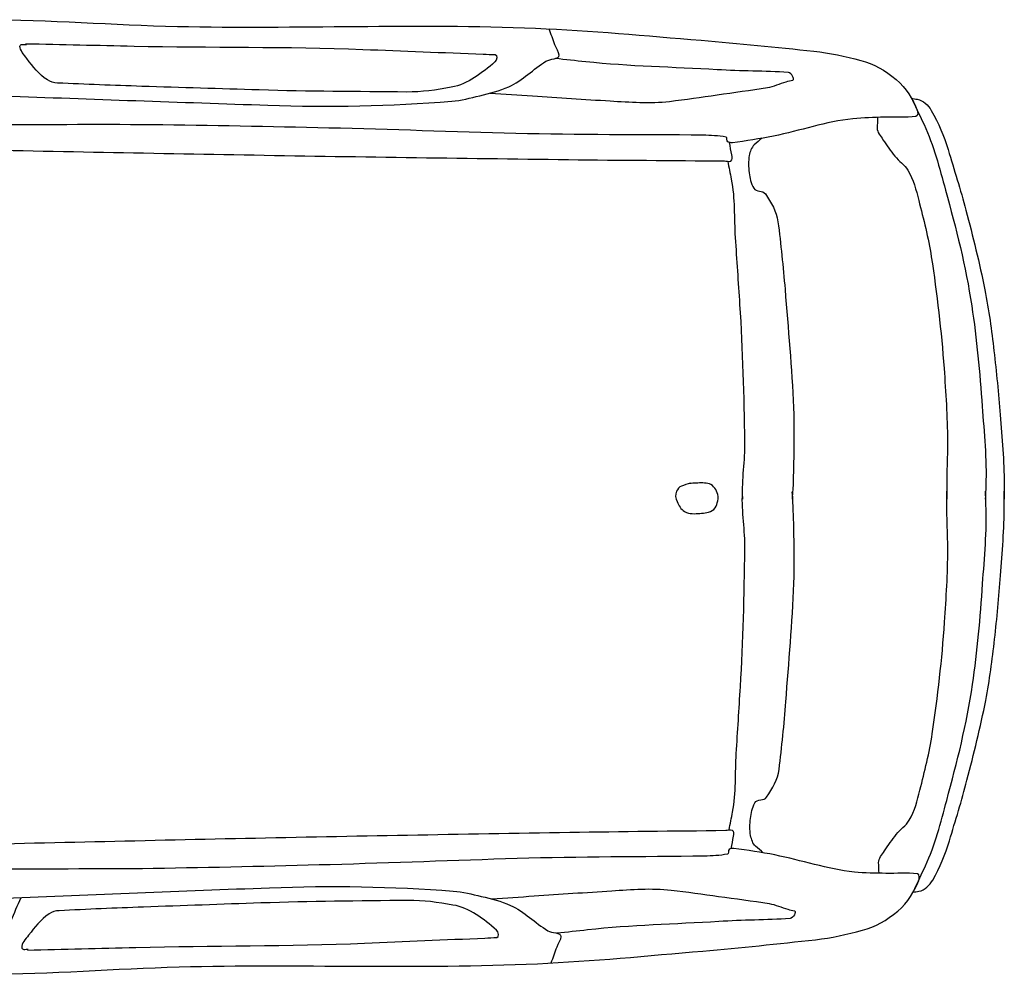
# Model space of a CAD drawing. Extents: x 149 to 250, y -977 to -912.
# Tile 73 of 156: x 210.07 to 211.53, y -956.13 to -954.71. Entities that reach past the tile are written whole.
import ezdxf

# ---------------------------------------------------------------- set-up
doc = ezdxf.new("R2010")
doc.units = 0
doc.header["$MEASUREMENT"] = 0
doc.layers.get('0').update_dxf_attribs({"linetype": 'CONTINUOUS'})

msp = doc.modelspace()

# ---------------------------------------------------------------- linework, layer by layer
at = {"linetype": 'Continuous'}
for points, knots in [([(209.24142, -954.7119), (209.27718, -954.71224), (209.31294, -954.71258), (209.34871, -954.71293), (209.49966, -954.71438), (209.65064, -954.71208), (209.80159, -954.71124), (209.87377, -954.71083), (209.94593, -954.70875), (210.01811, -954.70862), (210.11362, -954.70846), (210.20901, -954.71627), (210.30445, -954.71841), (210.48188, -954.72238), (210.65981, -954.71374), (210.83711, -954.72121), (210.91922, -954.72468), (211.00117, -954.73234), (211.08315, -954.73911), (211.13909, -954.74372), (211.19487, -954.74949), (211.25069, -954.75532), (211.27427, -954.75778), (211.29733, -954.76308), (211.32045, -954.7691), (211.3399, -954.77417), (211.35637, -954.78369), (211.37311, -954.79743), (211.38856, -954.81011), (211.39754, -954.8269), (211.40442, -954.84289), (211.40563, -954.84572), (211.40593, -954.85203), (211.40266, -954.8525), (211.38699, -954.85477), (211.37138, -954.85273), (211.35576, -954.85344), (211.34011, -954.85414), (211.32442, -954.85404), (211.3088, -954.85575), (211.26861, -954.86017), (211.23045, -954.87357), (211.19063, -954.88156), (211.17026, -954.88565), (211.14991, -954.8888), (211.12958, -954.89162), (211.12727, -954.89195), (211.12501, -954.89105), (211.12275, -954.88997), (211.12037, -954.88883), (211.12273, -954.88335), (211.12027, -954.88296), (211.10886, -954.88117), (211.0974, -954.88037), (211.08592, -954.88024), (210.99314, -954.87925), (210.90031, -954.88012), (210.80757, -954.87768), (210.71486, -954.87524), (210.62216, -954.87174), (210.52944, -954.8696), (210.44175, -954.86757), (210.35405, -954.86588), (210.26634, -954.86486), (210.18203, -954.86389), (210.09773, -954.86534), (210.0134, -954.86468), (209.91879, -954.86393), (209.82421, -954.8618), (209.72966, -954.85914), (209.67734, -954.85766), (209.62507, -954.85475), (209.57281, -954.85164), (209.55491, -954.85057), (209.53692, -954.84974), (209.51924, -954.84678), (209.51597, -954.84624), (209.5127, -954.84569), (209.50943, -954.84514)], [0, 0, 0, 0, 0.0261081, 0.0261081, 0.0261081, 0.1363083, 0.1363083, 0.1363083, 0.1889967, 0.1889967, 0.1889967, 0.2587102, 0.2587102, 0.2587102, 0.3883225, 0.3883225, 0.3883225, 0.4483495, 0.4483495, 0.4483495, 0.4893068, 0.4893068, 0.4893068, 0.50661, 0.50661, 0.50661, 0.5211583, 0.5211583, 0.5211583, 0.5345906, 0.5345906, 0.5345906, 0.5369676, 0.5369676, 0.5369676, 0.5483828, 0.5483828, 0.5483828, 0.5598225, 0.5598225, 0.5598225, 0.5892552, 0.5892552, 0.5892552, 0.6043095, 0.6043095, 0.6043095, 0.6060187, 0.6060187, 0.6060187, 0.6078284, 0.6078284, 0.6078284, 0.6162141, 0.6162141, 0.6162141, 0.6839462, 0.6839462, 0.6839462, 0.7516514, 0.7516514, 0.7516514, 0.8156804, 0.8156804, 0.8156804, 0.8772271, 0.8772271, 0.8772271, 0.9462826, 0.9462826, 0.9462826, 0.984492, 0.984492, 0.984492, 0.9975805, 0.9975805, 0.9975805, 1, 1, 1, 1]), ([(209.04061, -954.73891), (209.04702, -954.74262), (209.05344, -954.74634), (209.05985, -954.75005), (209.07297, -954.75765), (209.09014, -954.75102), (209.10527, -954.75182), (209.136, -954.75345), (209.16674, -954.75466), (209.19744, -954.7568), (209.2245, -954.75869), (209.25148, -954.7615), (209.27848, -954.76411), (209.33072, -954.76916), (209.38287, -954.77487), (209.43495, -954.78128), (209.46995, -954.78558), (209.50392, -954.79649), (209.53896, -954.80054), (209.56387, -954.80342), (209.58882, -954.80562), (209.61381, -954.80761), (209.64221, -954.80987), (209.67058, -954.81282), (209.69904, -954.8137), (209.72566, -954.81452), (209.75229, -954.81495), (209.77892, -954.81543), (209.84045, -954.81655), (209.902, -954.81664), (209.96351, -954.81849), (209.99105, -954.81931), (210.01857, -954.82066), (210.04609, -954.82171), (210.17708, -954.82669), (210.30809, -954.83116), (210.4391, -954.83565), (210.53012, -954.83878), (210.62112, -954.83699), (210.71226, -954.82972), (210.72642, -954.82859), (210.74008, -954.82494), (210.75393, -954.82167), (210.76871, -954.81816), (210.78324, -954.81433), (210.79719, -954.80814), (210.8178, -954.799), (210.83386, -954.78163), (210.85243, -954.7702), (210.8584, -954.76652), (210.8724, -954.76758), (210.87207, -954.76129), (210.87181, -954.75643), (210.8677, -954.75106), (210.86578, -954.74584), (210.86288, -954.73794), (210.85997, -954.73004), (210.85707, -954.72214)], [0, 0, 0, 0, 0.0117229, 0.0117229, 0.0117229, 0.035683, 0.035683, 0.035683, 0.0843339, 0.0843339, 0.0843339, 0.1272263, 0.1272263, 0.1272263, 0.2102015, 0.2102015, 0.2102015, 0.2659599, 0.2659599, 0.2659599, 0.3055899, 0.3055899, 0.3055899, 0.350629, 0.350629, 0.350629, 0.3927463, 0.3927463, 0.3927463, 0.4900617, 0.4900617, 0.4900617, 0.5336247, 0.5336247, 0.5336247, 0.7409143, 0.7409143, 0.7409143, 0.8849382, 0.8849382, 0.8849382, 0.9073086, 0.9073086, 0.9073086, 0.9311992, 0.9311992, 0.9311992, 0.9665233, 0.9665233, 0.9665233, 0.9778948, 0.9778948, 0.9778948, 0.9866899, 0.9866899, 0.9866899, 1, 1, 1, 1]), ([(210.07876, -954.74417), (210.13247, -954.74535), (210.18618, -954.74652), (210.2399, -954.74769), (210.35331, -954.75017), (210.46682, -954.74825), (210.58018, -954.75267), (210.63982, -954.755), (210.69946, -954.75732), (210.7591, -954.75965), (210.76507, -954.75988), (210.77103, -954.76011), (210.777, -954.76035), (210.78068, -954.76049), (210.77938, -954.76905), (210.77657, -954.77139), (210.75747, -954.78728), (210.73657, -954.80432), (210.71169, -954.80896), (210.68951, -954.81309), (210.66752, -954.81624), (210.64525, -954.81604), (210.57222, -954.81541), (210.49919, -954.81522), (210.42619, -954.81303), (210.36791, -954.81128), (210.30963, -954.80943), (210.25134, -954.80759), (210.20958, -954.80627), (210.16784, -954.80453), (210.1261, -954.80271), (210.12087, -954.80248), (210.11586, -954.80094), (210.11112, -954.79797), (210.09785, -954.78969), (210.09026, -954.77864), (210.08065, -954.76637), (210.07603, -954.76048), (210.0703, -954.75379), (210.07034, -954.74799), (210.07034, -954.74692), (210.0719, -954.74529), (210.0732, -954.74534), (210.07549, -954.74543), (210.07778, -954.74552), (210.08008, -954.74561)], [0, 0, 0, 0, 0.1102362, 0.1102362, 0.1102362, 0.3429919, 0.3429919, 0.3429919, 0.4654584, 0.4654584, 0.4654584, 0.4777049, 0.4777049, 0.4777049, 0.4852644, 0.4852644, 0.4852644, 0.5365351, 0.5365351, 0.5365351, 0.582235, 0.582235, 0.582235, 0.7320687, 0.7320687, 0.7320687, 0.8517126, 0.8517126, 0.8517126, 0.9374395, 0.9374395, 0.9374395, 0.9481827, 0.9481827, 0.9481827, 0.9782097, 0.9782097, 0.9782097, 0.9926208, 0.9926208, 0.9926208, 0.9952896, 0.9952896, 0.9952896, 1, 1, 1, 1]), ([(210.76955, -954.81772), (210.79053, -954.81914), (210.81151, -954.82055), (210.83249, -954.82196), (210.87098, -954.82456), (210.90949, -954.82688), (210.94799, -954.82924), (210.97734, -954.83103), (211.0067, -954.83334), (211.03619, -954.82991), (211.06004, -954.82714), (211.08331, -954.82355), (211.10687, -954.82022), (211.13184, -954.8167), (211.15683, -954.81344), (211.18173, -954.80932), (211.19133, -954.80773), (211.20033, -954.80348), (211.20963, -954.80073), (211.21283, -954.79978), (211.2163, -954.79926), (211.21937, -954.79834), (211.22336, -954.79715), (211.21725, -954.78733), (211.21292, -954.78703), (211.17764, -954.78458), (211.14223, -954.78498), (211.10694, -954.7829), (211.04185, -954.77904), (210.97651, -954.77802), (210.91166, -954.77113), (210.89653, -954.76952), (210.8814, -954.76791), (210.86627, -954.76631)], [0, 0, 0, 0, 0.0775281, 0.0775281, 0.0775281, 0.2197803, 0.2197803, 0.2197803, 0.3281843, 0.3281843, 0.3281843, 0.4158687, 0.4158687, 0.4158687, 0.508854, 0.508854, 0.508854, 0.5447396, 0.5447396, 0.5447396, 0.5570675, 0.5570675, 0.5570675, 0.5730744, 0.5730744, 0.5730744, 0.7034338, 0.7034338, 0.7034338, 0.9438927, 0.9438927, 0.9438927, 1, 1, 1, 1]), ([(211.39595, -954.82551), (211.39884, -954.82597), (211.40172, -954.82642), (211.4046, -954.82688), (211.41336, -954.82826), (211.42068, -954.83549), (211.42539, -954.84345), (211.43662, -954.86245), (211.44402, -954.88153), (211.45027, -954.90176), (211.45951, -954.93168), (211.46885, -954.96139), (211.47677, -954.99166), (211.48709, -955.03105), (211.49728, -955.07031), (211.50501, -955.1103), (211.51084, -955.14042), (211.51518, -955.17069), (211.51862, -955.20114), (211.5222, -955.23276), (211.52532, -955.26437), (211.52778, -955.2961), (211.53045, -955.33056), (211.53366, -955.365), (211.53375, -955.39953), (211.53376, -955.40688), (211.53378, -955.41424), (211.5338, -955.42159)], [0, 0, 0, 0, 0.0139626, 0.0139626, 0.0139626, 0.0563486, 0.0563486, 0.0563486, 0.157398, 0.157398, 0.157398, 0.3068067, 0.3068067, 0.3068067, 0.5012076, 0.5012076, 0.5012076, 0.6476163, 0.6476163, 0.6476163, 0.7996907, 0.7996907, 0.7996907, 0.9648472, 0.9648472, 0.9648472, 1, 1, 1, 1]), ([(211.39769, -954.82869), (211.40332, -954.84064), (211.40894, -954.85259), (211.41457, -954.86453), (211.42911, -954.89541), (211.43738, -954.92879), (211.4465, -954.96182), (211.46221, -955.01874), (211.47673, -955.07556), (211.48552, -955.13391), (211.49301, -955.18367), (211.4976, -955.23348), (211.50111, -955.28359), (211.50387, -955.32284), (211.50805, -955.36208), (211.50652, -955.40134), (211.50626, -955.40809), (211.506, -955.41485), (211.50573, -955.4216)], [0, 0, 0, 0, 0.065251, 0.065251, 0.065251, 0.2339017, 0.2339017, 0.2339017, 0.5245637, 0.5245637, 0.5245637, 0.7724465, 0.7724465, 0.7724465, 0.9666017, 0.9666017, 0.9666017, 1, 1, 1, 1]), ([(211.34554, -954.85381), (211.34534, -954.85908), (211.34515, -954.86435), (211.34496, -954.86962), (211.34472, -954.87606), (211.34996, -954.88147), (211.35359, -954.88692), (211.35924, -954.89541), (211.36509, -954.90343), (211.37124, -954.91136), (211.3771, -954.91892), (211.38565, -954.92409), (211.39072, -954.93248), (211.39909, -954.94636), (211.40283, -954.9618), (211.40673, -954.97722), (211.41378, -955.00511), (211.42114, -955.03269), (211.42545, -955.06109), (211.43383, -955.1163), (211.44035, -955.17146), (211.44435, -955.22708), (211.44693, -955.26305), (211.44939, -955.29899), (211.44944, -955.33502), (211.44947, -955.35848), (211.44819, -955.38193), (211.44839, -955.40539), (211.44843, -955.4108), (211.44848, -955.41621), (211.44852, -955.42163)], [0, 0, 0, 0, 0.0268449, 0.0268449, 0.0268449, 0.0596598, 0.0596598, 0.0596598, 0.1108296, 0.1108296, 0.1108296, 0.1595858, 0.1595858, 0.1595858, 0.240232, 0.240232, 0.240232, 0.3860664, 0.3860664, 0.3860664, 0.6696054, 0.6696054, 0.6696054, 0.8529929, 0.8529929, 0.8529929, 0.9724344, 0.9724344, 0.9724344, 1, 1, 1, 1]), ([(209.51735, -954.89191), (209.56301, -954.89272), (209.60866, -954.89352), (209.65431, -954.89432), (209.74484, -954.89591), (209.83535, -954.89835), (209.92587, -954.90021), (210.08506, -954.90349), (210.24426, -954.90657), (210.40347, -954.90944), (210.56425, -954.91234), (210.72505, -954.9144), (210.88584, -954.91651), (210.96313, -954.91752), (211.04042, -954.91783), (211.11771, -954.9185), (211.12085, -954.91853), (211.12394, -954.92009), (211.12713, -954.91871), (211.13028, -954.91735), (211.12936, -954.91262), (211.1288, -954.90959), (211.12764, -954.90341), (211.12649, -954.89724), (211.12534, -954.89107)], [0, 0, 0, 0, 0.0836211, 0.0836211, 0.0836211, 0.2494308, 0.2494308, 0.2494308, 0.5410391, 0.5410391, 0.5410391, 0.8355366, 0.8355366, 0.8355366, 0.9770903, 0.9770903, 0.9770903, 0.9828398, 0.9828398, 0.9828398, 0.9885017, 0.9885017, 0.9885017, 1, 1, 1, 1]), ([(211.17348, -954.8848), (211.1697, -954.8881), (211.16592, -954.89141), (211.16214, -954.89472), (211.15776, -954.89856), (211.1559, -954.90485), (211.15476, -954.91055), (211.15309, -954.91885), (211.15368, -954.92753), (211.15461, -954.936), (211.1555, -954.94402), (211.15725, -954.95178), (211.16132, -954.95916), (211.16457, -954.96508), (211.17507, -954.96204), (211.17875, -954.96748), (211.18742, -954.98028), (211.19558, -954.99385), (211.19744, -955.00893), (211.20157, -955.04243), (211.20529, -955.07584), (211.20789, -955.10944), (211.21244, -955.16808), (211.2181, -955.22654), (211.22048, -955.28537), (211.22161, -955.3131), (211.22125, -955.3408), (211.22062, -955.36851), (211.22025, -955.38517), (211.22011, -955.40187), (211.21867, -955.41848), (211.21858, -955.41957), (211.21849, -955.42065), (211.21839, -955.42174)], [0, 0, 0, 0, 0.0268786, 0.0268786, 0.0268786, 0.0580286, 0.0580286, 0.0580286, 0.1034068, 0.1034068, 0.1034068, 0.1464179, 0.1464179, 0.1464179, 0.180868, 0.180868, 0.180868, 0.2619471, 0.2619471, 0.2619471, 0.4421608, 0.4421608, 0.4421608, 0.7567045, 0.7567045, 0.7567045, 0.9049757, 0.9049757, 0.9049757, 0.9941681, 0.9941681, 0.9941681, 1, 1, 1, 1]), ([(211.1227, -954.91917), (211.12448, -954.928), (211.12627, -954.93673), (211.12804, -954.94565), (211.13377, -954.97443), (211.13189, -955.00356), (211.13382, -955.03251), (211.13601, -955.06564), (211.13821, -955.09876), (211.14041, -955.13188), (211.14492, -955.19989), (211.14659, -955.26808), (211.14782, -955.33622), (211.14832, -955.36419), (211.14303, -955.39216), (211.14454, -955.4201), (211.14457, -955.42066), (211.1446, -955.42122), (211.14463, -955.42178)], [0, 0, 0, 0, 0.0536232, 0.0536232, 0.0536232, 0.2264323, 0.2264323, 0.2264323, 0.4241138, 0.4241138, 0.4241138, 0.8300248, 0.8300248, 0.8300248, 0.9966686, 0.9966686, 0.9966686, 1, 1, 1, 1]), ([(211.06692, -955.39786), (211.06259, -955.39928), (211.05827, -955.4007), (211.05394, -955.40212), (211.05053, -955.40323), (211.0481, -955.40672), (211.04651, -955.40992), (211.04426, -955.41446), (211.04517, -955.42033), (211.04734, -955.42519), (211.04998, -955.43109), (211.05277, -955.43648), (211.05864, -955.43992), (211.06585, -955.44415), (211.07383, -955.44339), (211.08131, -955.4427), (211.08834, -955.44206), (211.09533, -955.44222), (211.10196, -955.43684), (211.10537, -955.43407), (211.10598, -955.43058), (211.10708, -955.42704), (211.10832, -955.42308), (211.10926, -955.41876), (211.10804, -955.4147), (211.10606, -955.40808), (211.10201, -955.401), (211.09536, -955.39897), (211.08896, -955.39701), (211.08242, -955.39737), (211.07595, -955.39774), (211.07262, -955.39792), (211.06929, -955.39811), (211.06596, -955.3983)], [0, 0, 0, 0, 0.077766, 0.077766, 0.077766, 0.1390776, 0.1390776, 0.1390776, 0.2261116, 0.2261116, 0.2261116, 0.3317355, 0.3317355, 0.3317355, 0.4617775, 0.4617775, 0.4617775, 0.5839036, 0.5839036, 0.5839036, 0.6468573, 0.6468573, 0.6468573, 0.7173216, 0.7173216, 0.7173216, 0.8323193, 0.8323193, 0.8323193, 0.9430431, 0.9430431, 0.9430431, 1, 1, 1, 1]), ([(211.12469, -955.91346), (211.12644, -955.90463), (211.12819, -955.89585), (211.12993, -955.88696), (211.13557, -955.85832), (211.13357, -955.82904), (211.13538, -955.80008), (211.13745, -955.76695), (211.13953, -955.73382), (211.1416, -955.70069), (211.14586, -955.63267), (211.14728, -955.56448), (211.14824, -955.49632), (211.14864, -955.46834), (211.14325, -955.4404), (211.14465, -955.41246), (211.14468, -955.4119), (211.14471, -955.41134), (211.14474, -955.41078)], [0, 0, 0, 0, 0.0536238, 0.0536238, 0.0536238, 0.2264315, 0.2264315, 0.2264315, 0.4241135, 0.4241135, 0.4241135, 0.8300248, 0.8300248, 0.8300248, 0.996667, 0.996667, 0.996667, 1, 1, 1, 1]), ([(211.1756, -955.94765), (211.17181, -955.94436), (211.16801, -955.94106), (211.16422, -955.93777), (211.15983, -955.93395), (211.15797, -955.92777), (211.15678, -955.92196), (211.15504, -955.91351), (211.15568, -955.90492), (211.15654, -955.89652), (211.15735, -955.88855), (211.1591, -955.88076), (211.16316, -955.87333), (211.16641, -955.86737), (211.17688, -955.87043), (211.18056, -955.86495), (211.18922, -955.85205), (211.1973, -955.83849), (211.19909, -955.82343), (211.20307, -955.78994), (211.20669, -955.75648), (211.20917, -955.72288), (211.21349, -955.66424), (211.21893, -955.60562), (211.2211, -955.54691), (211.22212, -955.51923), (211.22165, -955.4915), (211.22093, -955.46376), (211.22049, -955.44708), (211.22029, -955.4304), (211.21879, -955.4138), (211.21869, -955.41271), (211.21859, -955.41162), (211.2185, -955.41054)], [0, 0, 0, 0, 0.0268777, 0.0268777, 0.0268777, 0.0580288, 0.0580288, 0.0580288, 0.1034068, 0.1034068, 0.1034068, 0.1464187, 0.1464187, 0.1464187, 0.1808678, 0.1808678, 0.1808678, 0.2619477, 0.2619477, 0.2619477, 0.4421611, 0.4421611, 0.4421611, 0.7567043, 0.7567043, 0.7567043, 0.904976, 0.904976, 0.904976, 0.9941672, 0.9941672, 0.9941672, 1, 1, 1, 1]), ([(211.34777, -955.97799), (211.34756, -955.97272), (211.34735, -955.96745), (211.34713, -955.96218), (211.34687, -955.95574), (211.35208, -955.95033), (211.3557, -955.94485), (211.36133, -955.93631), (211.36713, -955.92829), (211.37326, -955.92034), (211.37909, -955.91277), (211.38761, -955.90757), (211.39265, -955.89915), (211.40099, -955.88522), (211.40467, -955.86978), (211.4085, -955.85435), (211.41543, -955.82646), (211.4227, -955.79882), (211.4269, -955.77042), (211.43507, -955.7152), (211.4414, -955.65992), (211.44518, -955.60435), (211.44763, -955.56841), (211.44996, -955.5324), (211.44987, -955.4964), (211.44981, -955.47294), (211.44844, -955.44949), (211.44855, -955.42603), (211.44858, -955.42062), (211.4486, -955.4152), (211.44863, -955.40979)], [0, 0, 0, 0, 0.0268458, 0.0268458, 0.0268458, 0.0596609, 0.0596609, 0.0596609, 0.1108297, 0.1108297, 0.1108297, 0.1595861, 0.1595861, 0.1595861, 0.2402319, 0.2402319, 0.2402319, 0.386066, 0.386066, 0.386066, 0.6696044, 0.6696044, 0.6696044, 0.8529932, 0.8529932, 0.8529932, 0.9724338, 0.9724338, 0.9724338, 1, 1, 1, 1]), ([(211.39829, -956.0061), (211.40117, -956.00563), (211.40406, -956.00517), (211.40694, -956.0047), (211.41569, -956.00328), (211.42305, -955.99599), (211.42767, -955.98804), (211.43867, -955.9691), (211.44616, -955.9499), (211.45232, -955.92965), (211.46144, -955.8997), (211.47068, -955.86994), (211.47849, -955.83964), (211.48865, -955.80022), (211.4987, -955.76092), (211.50628, -955.7209), (211.512, -955.69076), (211.51622, -955.66047), (211.51955, -955.63001), (211.523, -955.59838), (211.52601, -955.56674), (211.52835, -955.53502), (211.53089, -955.50057), (211.53397, -955.4661), (211.53393, -955.43156), (211.53392, -955.42421), (211.53391, -955.41686), (211.5339, -955.40951)], [0, 0, 0, 0, 0.0139619, 0.0139619, 0.0139619, 0.0563488, 0.0563488, 0.0563488, 0.1573975, 0.1573975, 0.1573975, 0.3068075, 0.3068075, 0.3068075, 0.5012079, 0.5012079, 0.5012079, 0.6476169, 0.6476169, 0.6476169, 0.7996912, 0.7996912, 0.7996912, 0.9648475, 0.9648475, 0.9648475, 1, 1, 1, 1]), ([(211.40002, -956.00291), (211.4056, -955.99094), (211.41118, -955.97897), (211.41676, -955.96701), (211.43119, -955.93607), (211.43934, -955.90267), (211.44833, -955.86961), (211.46383, -955.81262), (211.47814, -955.75572), (211.4867, -955.69736), (211.494, -955.6476), (211.49841, -955.59768), (211.50173, -955.54763), (211.50434, -955.50842), (211.50838, -955.46911), (211.5067, -955.42986), (211.50641, -955.42311), (211.50612, -955.41635), (211.50584, -955.4096)], [0, 0, 0, 0, 0.0652502, 0.0652502, 0.0652502, 0.2339011, 0.2339011, 0.2339011, 0.5245639, 0.5245639, 0.5245639, 0.7724467, 0.7724467, 0.7724467, 0.966601, 0.966601, 0.966601, 1, 1, 1, 1]), ([(209.51945, -955.94674), (209.56511, -955.94577), (209.61076, -955.9448), (209.65641, -955.94383), (209.74692, -955.9419), (209.83742, -955.93912), (209.92794, -955.93692), (210.08712, -955.93304), (210.24631, -955.92936), (210.4055, -955.92589), (210.56627, -955.9224), (210.72706, -955.91973), (210.88784, -955.91702), (210.96513, -955.91572), (211.04242, -955.91511), (211.11971, -955.91415), (211.12285, -955.91411), (211.12605, -955.91243), (211.12912, -955.91391), (211.13215, -955.91536), (211.13138, -955.91999), (211.13082, -955.92303), (211.12969, -955.9292), (211.12856, -955.93538), (211.12743, -955.94155)], [0, 0, 0, 0, 0.0836215, 0.0836215, 0.0836215, 0.2494313, 0.2494313, 0.2494313, 0.5410393, 0.5410393, 0.5410393, 0.8355369, 0.8355369, 0.8355369, 0.9770905, 0.9770905, 0.9770905, 0.9828402, 0.9828402, 0.9828402, 0.9885021, 0.9885021, 0.9885021, 1, 1, 1, 1]), ([(209.2442, -956.1278), (209.27996, -956.12732), (209.31572, -956.12684), (209.35148, -956.12636), (209.50243, -956.12435), (209.65341, -956.12607), (209.80437, -956.12635), (209.87655, -956.12649), (209.94872, -956.1283), (210.0209, -956.12815), (210.1164, -956.12796), (210.21175, -956.11979), (210.3072, -956.11729), (210.48464, -956.11265), (210.6624, -956.12064), (210.83984, -956.11249), (210.92202, -956.10872), (211.00385, -956.10075), (211.08582, -956.09368), (211.14174, -956.08885), (211.19748, -956.08288), (211.25329, -956.07683), (211.27687, -956.07428), (211.29985, -956.06893), (211.323, -956.06279), (211.34247, -956.05762), (211.35871, -956.04838), (211.37555, -956.03427), (211.39111, -956.02124), (211.40039, -956.00463), (211.40669, -955.98869), (211.4078, -955.98586), (211.40813, -955.97974), (211.4049, -955.97908), (211.38938, -955.97592), (211.37362, -955.97897), (211.35799, -955.97832), (211.34234, -955.97767), (211.32664, -955.97784), (211.31103, -955.97618), (211.27086, -955.97192), (211.2323, -955.95867), (211.19276, -955.95082), (211.17253, -955.9468), (211.15205, -955.94369), (211.13168, -955.94099), (211.12936, -955.94068), (211.12708, -955.94159), (211.12485, -955.94266), (211.1225, -955.9438), (211.12486, -955.94928), (211.1224, -955.94968), (211.11099, -955.95152), (211.09954, -955.95236), (211.08805, -955.95253), (210.99527, -955.95388), (210.90246, -955.95335), (210.80972, -955.95614), (210.71702, -955.95893), (210.62434, -955.96277), (210.53162, -955.96526), (210.44394, -955.96762), (210.35625, -955.96964), (210.26854, -955.97098), (210.18424, -955.97228), (210.09992, -955.97114), (210.0156, -955.97212), (209.92101, -955.97322), (209.82646, -955.9757), (209.73189, -955.97872), (209.67956, -955.98039), (209.62733, -955.98351), (209.57506, -955.98681), (209.55716, -955.98795), (209.53919, -955.98884), (209.52151, -955.99187), (209.51825, -955.99243), (209.51498, -955.99299), (209.51171, -955.99355)], [0, 0, 0, 0, 0.0261082, 0.0261082, 0.0261082, 0.1363083, 0.1363083, 0.1363083, 0.1889967, 0.1889967, 0.1889967, 0.2587104, 0.2587104, 0.2587104, 0.3883226, 0.3883226, 0.3883226, 0.4483497, 0.4483497, 0.4483497, 0.4893068, 0.4893068, 0.4893068, 0.50661, 0.50661, 0.50661, 0.5211584, 0.5211584, 0.5211584, 0.5345907, 0.5345907, 0.5345907, 0.5369678, 0.5369678, 0.5369678, 0.548383, 0.548383, 0.548383, 0.5598226, 0.5598226, 0.5598226, 0.5892553, 0.5892553, 0.5892553, 0.6043095, 0.6043095, 0.6043095, 0.6060189, 0.6060189, 0.6060189, 0.6078285, 0.6078285, 0.6078285, 0.6162142, 0.6162142, 0.6162142, 0.6839463, 0.6839463, 0.6839463, 0.7516514, 0.7516514, 0.7516514, 0.8156803, 0.8156803, 0.8156803, 0.8772272, 0.8772272, 0.8772272, 0.9462825, 0.9462825, 0.9462825, 0.9844921, 0.9844921, 0.9844921, 0.9975805, 0.9975805, 0.9975805, 1, 1, 1, 1]), ([(209.04329, -956.10154), (209.04969, -956.0978), (209.05608, -956.09406), (209.06249, -956.09032), (209.0756, -956.08269), (209.09278, -956.08924), (209.10791, -956.08838), (209.13862, -956.08664), (209.16936, -956.08531), (209.20005, -956.08306), (209.22711, -956.08107), (209.25407, -956.07815), (209.28106, -956.07544), (209.33328, -956.0702), (209.38542, -956.06429), (209.43747, -956.05769), (209.47245, -956.05325), (209.50639, -956.04222), (209.54141, -956.03803), (209.5663, -956.03506), (209.59125, -956.03277), (209.61623, -956.03069), (209.64462, -956.02832), (209.67297, -956.02526), (209.70143, -956.02428), (209.72806, -956.02335), (209.75468, -956.02283), (209.78131, -956.02224), (209.84283, -956.0209), (209.90438, -956.02057), (209.96589, -956.0185), (209.99342, -956.01757), (210.02093, -956.01612), (210.04846, -956.01497), (210.17943, -956.0095), (210.31042, -956.00453), (210.4414, -955.99954), (210.53241, -955.99608), (210.62384, -955.99757), (210.71459, -956.00446), (210.72868, -956.00553), (210.74244, -956.00913), (210.75629, -956.01235), (210.77108, -956.01579), (210.78562, -956.01958), (210.7996, -956.02571), (210.82026, -956.03478), (210.83632, -956.052), (210.85498, -956.06345), (210.86098, -956.06713), (210.8747, -956.06578), (210.87466, -956.07228), (210.87462, -956.07731), (210.87032, -956.08253), (210.86842, -956.08776), (210.86555, -956.09567), (210.86268, -956.10358), (210.8598, -956.11149)], [0, 0, 0, 0, 0.0117225, 0.0117225, 0.0117225, 0.0356828, 0.0356828, 0.0356828, 0.0843338, 0.0843338, 0.0843338, 0.1272259, 0.1272259, 0.1272259, 0.2102014, 0.2102014, 0.2102014, 0.2659601, 0.2659601, 0.2659601, 0.30559, 0.30559, 0.30559, 0.350629, 0.350629, 0.350629, 0.3927459, 0.3927459, 0.3927459, 0.4900617, 0.4900617, 0.4900617, 0.5336247, 0.5336247, 0.5336247, 0.7409141, 0.7409141, 0.7409141, 0.8849382, 0.8849382, 0.8849382, 0.9073084, 0.9073084, 0.9073084, 0.9311989, 0.9311989, 0.9311989, 0.9665232, 0.9665232, 0.9665232, 0.9778949, 0.9778949, 0.9778949, 0.9866902, 0.9866902, 0.9866902, 1, 1, 1, 1]), ([(210.77193, -956.01624), (210.7929, -956.01474), (210.81387, -956.01325), (210.83484, -956.01176), (210.87333, -956.00902), (210.91181, -956.00656), (210.95032, -956.00405), (210.97967, -956.00215), (211.00934, -955.99973), (211.03851, -956.00305), (211.06211, -956.00574), (211.08566, -956.00923), (211.10923, -956.01247), (211.13422, -956.0159), (211.15922, -956.01907), (211.18413, -956.0231), (211.19374, -956.02465), (211.20275, -956.02885), (211.21206, -956.03158), (211.21527, -956.03252), (211.21869, -956.033), (211.22182, -956.03393), (211.22588, -956.03514), (211.21975, -956.04498), (211.21541, -956.04527), (211.18008, -956.04762), (211.14473, -956.04758), (211.10945, -956.0498), (211.04437, -956.05389), (210.97903, -956.05516), (210.91421, -956.06229), (210.89909, -956.06396), (210.88396, -956.06562), (210.86884, -956.06729)], [0, 0, 0, 0, 0.0775281, 0.0775281, 0.0775281, 0.2197797, 0.2197797, 0.2197797, 0.3281841, 0.3281841, 0.3281841, 0.4158686, 0.4158686, 0.4158686, 0.5088532, 0.5088532, 0.5088532, 0.5447387, 0.5447387, 0.5447387, 0.5570669, 0.5570669, 0.5570669, 0.5730744, 0.5730744, 0.5730744, 0.7034333, 0.7034333, 0.7034333, 0.943893, 0.943893, 0.943893, 1, 1, 1, 1]), ([(209.98595, -956.12809), (209.98892, -956.12387), (209.99188, -956.11966), (209.99485, -956.11544), (209.99886, -956.10974), (209.98531, -956.0999), (209.99121, -956.09485), (209.9951, -956.09153), (210.00083, -956.09593), (210.00497, -956.09427), (210.0137, -956.09076), (210.02282, -956.08738), (210.03059, -956.08072), (210.04159, -956.0713), (210.05144, -956.06175), (210.05681, -956.04918), (210.06183, -956.03745), (210.06684, -956.02572), (210.07185, -956.014)], [0, 0, 0, 0, 0.0976315, 0.0976315, 0.0976315, 0.2296043, 0.2296043, 0.2296043, 0.3165601, 0.3165601, 0.3165601, 0.4994717, 0.4994717, 0.4994717, 0.7584355, 0.7584355, 0.7584355, 1, 1, 1, 1]), ([(210.08141, -956.09238), (210.13512, -956.091), (210.18883, -956.08963), (210.24254, -956.08826), (210.35594, -956.08535), (210.46946, -956.08683), (210.5828, -956.082), (210.64243, -956.07946), (210.70206, -956.0769), (210.7617, -956.07435), (210.76766, -956.07409), (210.77362, -956.07384), (210.77958, -956.07358), (210.78327, -956.07343), (210.78201, -956.06496), (210.77911, -956.06254), (210.75949, -956.04613), (210.73888, -956.02961), (210.7141, -956.02522), (210.69201, -956.0213), (210.66989, -956.0181), (210.64763, -956.01838), (210.57463, -956.0193), (210.50161, -956.01975), (210.42859, -956.02222), (210.37028, -956.02419), (210.31204, -956.02625), (210.25376, -956.02831), (210.212, -956.02979), (210.17028, -956.03168), (210.12853, -956.03367), (210.1233, -956.03392), (210.1183, -956.03547), (210.11357, -956.03846), (210.10034, -956.04679), (210.09281, -956.05827), (210.08322, -956.07018), (210.07861, -956.07589), (210.07235, -956.08258), (210.07298, -956.08859), (210.07309, -956.08971), (210.07455, -956.09129), (210.07585, -956.09124), (210.07814, -956.09114), (210.08043, -956.09104), (210.08273, -956.09094)], [0, 0, 0, 0, 0.1102356, 0.1102356, 0.1102356, 0.3429914, 0.3429914, 0.3429914, 0.4654583, 0.4654583, 0.4654583, 0.4777045, 0.4777045, 0.4777045, 0.4852638, 0.4852638, 0.4852638, 0.536535, 0.536535, 0.536535, 0.582235, 0.582235, 0.582235, 0.7320684, 0.7320684, 0.7320684, 0.8517119, 0.8517119, 0.8517119, 0.9374388, 0.9374388, 0.9374388, 0.9481824, 0.9481824, 0.9481824, 0.9782093, 0.9782093, 0.9782093, 0.9926205, 0.9926205, 0.9926205, 0.9952896, 0.9952896, 0.9952896, 1, 1, 1, 1])]:
    msp.add_open_spline(points, degree=3, knots=knots, dxfattribs=at)

doc.saveas('drawing.dxf')
